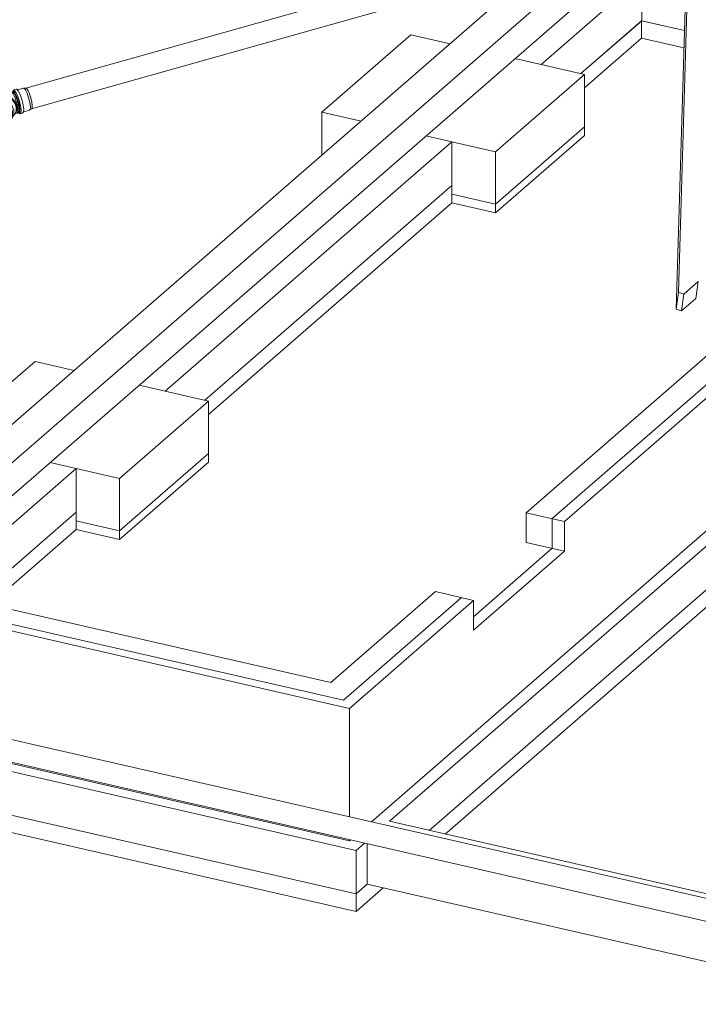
# Model space of a CAD drawing. Header units: millimetres. Extents: x -70712 to -20979, y -30151 to 7529.
# Tile 19 of 22: x -30970 to -27492, y -926 to 4123. Entities that reach past the tile are written whole.
import ezdxf

# ---------------------------------------------------------------- set-up
doc = ezdxf.new("R2010")
doc.units = ezdxf.units.MM
for name, color, linetype, lineweight in [('A-WALL', 113, 'Continuous', 18), ('P-PIPE', 3, 'Continuous', 18), ('S-BEAM', 12, 'Continuous', 18), ('S-FNDN', 32, 'Continuous', 18)]:
    doc.layers.add(name, color=color, linetype=linetype, lineweight=lineweight)

# ---------------------------------------------------------------- blocks, each defined once
blk = doc.blocks.new('Gros béton - Gros béton-318223-Perspective réseaux sous dallage')
at = {"layer": 'S-FNDN'}
for p, q in [((-58315.1, 3847), (-58003, 4118.4)), ((-58003, 4118.4), (-57783.8, 4068.2)), ((-58003, 4028.9), (-58003, 4118.4)), ((-58003, 4028.9), (-58296.3, 3773.8)), ((-57786.4, 3979.3), (-58003, 4028.9)), ((-60241.2, 2171.9), (-58975.2, 3272.9)), ((-59091.5, -34.1), (-55336.4, 3231.5)), ((-55186.1, 3272.7), (-59010, -52.7)), ((-58975.2, 3272.9), (-58975.2, 3183.4)), ((-58975.2, 3183.4), (-60222.5, 2098.7)), ((-72443.5, 2609.8), (-59466.3, -360.1)), ((-59466.3, -449.6), (-72443.5, 2520.3)), ((-61424.9, 1142.5), (-60901.3, 1597.8)), ((-60901.3, 1508.4), (-60901.3, 1597.8)), ((-60901.3, 1508.4), (-61343.5, 1123.8)), ((-59466.3, -360.1), (-59409.3, -310.5)), ((-59327.8, -329.1), (-59466.3, -449.6)), ((-59466.3, -449.6), (-59466.3, -360.1))]:
    blk.add_line(p, q, dxfattribs=at)
blk = doc.blocks.new('Plumbing-Bend-Valsir-PP-Negative-02 - Standard-V21-Perspective réseaux sous dallage')
at = {"layer": 'P-PIPE'}
for p, q in [((-61224.9, 3753.6), (-61233.4, 3751.2)), ((-61233.4, 3751.1), (-61232.3, 3751.2)), ((-61224.8, 3756.7), (-61227.8, 3755.9)), ((-61224.7, 3760.1), (-61226.8, 3755)), ((-61208.2, 3766.9), (-61222, 3763)), ((-61171.1, 3771.9), (-61202.6, 3763)), ((-61159.1, 3772), (-61170.4, 3772)), ((-61157.8, 3771.8), (-61159, 3772)), ((-61151.3, 3765), (-61157.4, 3771.6)), ((-61142.7, 3748), (-61150.8, 3764.2)), ((-61318.2, 3708.7), (-61324.9, 3702.7)), ((-61323.4, 3697), (-61324.8, 3695.7)), ((-61297.3, 3720.1), (-61299.9, 3717.8)), ((-61276.6, 3729.9), (-61283, 3728.1)), ((-61275.7, 3730.2), (-61276.6, 3729.9)), ((-61275.5, 3730.3), (-61276.2, 3730.1)), ((-61238.1, 3650.9), (-61238.6, 3653.1)), ((-61237.5, 3646.9), (-61238.1, 3650.9)), ((-61210.7, 3646.8), (-61208.1, 3652.9)), ((-61203.6, 3645.3), (-61204.4, 3645.2)), ((-61203.6, 3645.3), (-61195, 3647.7)), ((-61199, 3647), (-61194.5, 3649.9)), ((-61193.6, 3662.9), (-61196.3, 3683)), ((-61196.3, 3645.7), (-61191.4, 3642.2)), ((-61196.3, 3644.2), (-61193.3, 3645.1)), ((-61194.5, 3650.1), (-61193.6, 3662.8)), ((-61187.7, 3641.1), (-61173.9, 3645)), ((-61170.8, 3651.4), (-61139.6, 3660.2)), ((-61139, 3660.5), (-61129.3, 3666.3)), ((-61131.8, 3666.2), (-61129.5, 3666.2)), ((-61129.3, 3666.4), (-61127.4, 3669)), ((-61247.7, 3609), (-61246.3, 3610.3)), ((-61240.7, 3608.1), (-61234, 3614.1)), ((-61224.4, 3629.7), (-61220.2, 3633.5))]:
    blk.add_line(p, q, dxfattribs=at)
for points in [[(-61284.2, 3726.6, 0), (-61269.8, 3736.6, 0), (-61244.2, 3747.8, 0), (-61233.4, 3751.2, 0)], [(-61234.7, 3750.4, 0), (-61232, 3751.1, 0), (-61228.2, 3748.5, 0), (-61224.3, 3743.1, 0)], [(-61195.5, 3682.2, 0), (-61201.6, 3706.9, 0), (-61209.8, 3730.3, 0), (-61218.4, 3747.7, 0), (-61225.8, 3755.7, 0), (-61230.4, 3752.6, 0), (-61230.7, 3751.6, 0)], [(-61218.1, 3745.5, 0), (-61225.1, 3753.1, 0), (-61228.3, 3752.4, 0)], [(-61192.5, 3683, 0), (-61198.6, 3707.8, 0), (-61206.8, 3731.2, 0), (-61215.4, 3748.6, 0), (-61222.8, 3756.5, 0), (-61225.9, 3756.1, 0)], [(-61186.8, 3682.6, 0), (-61193.4, 3709.6, 0), (-61202.4, 3735.1, 0), (-61211.8, 3754.1, 0), (-61219.8, 3762.8, 0), (-61224.9, 3759.4, 0)], [(-61223.8, 3742.4, 0), (-61219.1, 3733.3, 0), (-61214.3, 3721.8, 0), (-61209.8, 3708.7, 0), (-61205.8, 3694.9, 0), (-61202.8, 3681.3, 0)], [(-61196.3, 3683, 0), (-61202.1, 3706.6, 0), (-61209.9, 3728.9, 0), (-61218, 3745.3, 0)], [(-61173, 3686.5, 0), (-61179.6, 3713.5, 0), (-61188.5, 3739, 0), (-61198, 3758, 0), (-61206, 3766.7, 0), (-61209.2, 3766.3, 0)], [(-61138.7, 3698.2, 0), (-61144.9, 3722.9, 0), (-61153, 3746.3, 0), (-61161.7, 3763.7, 0), (-61169, 3771.7, 0), (-61172, 3771.4, 0)], [(-61129.1, 3702, 0), (-61134.9, 3725.5, 0), (-61142.6, 3747.7, 0)], [(-61227.6, 3653.8, 0), (-61237.9, 3679, 0), (-61257.1, 3699.6, 0), (-61281.4, 3711.4, 0), (-61306, 3712.2, 0), (-61326, 3701.7, 0), (-61337.4, 3682.1, 0), (-61337.8, 3680.5, 0)], [(-61235.7, 3650.8, 0), (-61245.2, 3673.9, 0), (-61262.8, 3692.8, 0), (-61285, 3703.7, 0), (-61307.5, 3704.4, 0), (-61325.8, 3694.7, 0), (-61331.9, 3687.2, 0)], [(-61322, 3694.6, 0), (-61324, 3692.8, 0), (-61324.8, 3692, 0)], [(-61234.2, 3652.1, 0), (-61243.7, 3675.2, 0), (-61261.3, 3694.1, 0), (-61283.6, 3705, 0), (-61306.1, 3705.6, 0), (-61324.4, 3696, 0)], [(-61220.9, 3659.7, 0), (-61231.2, 3685, 0), (-61250.4, 3705.6, 0), (-61274.7, 3717.4, 0), (-61299.3, 3718.2, 0), (-61319.3, 3707.7, 0)], [(-61303.4, 3702.5, 0), (-61306.6, 3701.9, 0), (-61309.1, 3701.3, 0)], [(-61208.2, 3675.2, 0), (-61217.7, 3698.4, 0), (-61235.3, 3717.3, 0), (-61257.5, 3728.1, 0), (-61280.1, 3728.8, 0), (-61298.3, 3719.2, 0)], [(-61281.6, 3700.2, 0), (-61285.1, 3701.3, 0), (-61286.4, 3701.6, 0)], [(-61205.7, 3679.9, 0), (-61214.7, 3701.8, 0), (-61231.4, 3719.7, 0), (-61252.5, 3730, 0), (-61273.8, 3730.6, 0), (-61275.5, 3730.2, 0)], [(-61254, 3730.4, 0), (-61263.4, 3731.6, 0), (-61272.4, 3730.9, 0)], [(-61262.4, 3689.8, 0), (-61263.9, 3690.9, 0), (-61267.2, 3693.2, 0)], [(-61233.2, 3721, 0), (-61238.1, 3724.1, 0), (-61250.7, 3729.5, 0), (-61251.9, 3729.8, 0)], [(-61215.4, 3702.9, 0), (-61217, 3705.2, 0), (-61226.7, 3715.8, 0), (-61229.9, 3718.6, 0)], [(-61217.1, 3728.7, 0), (-61216.3, 3726.9, 0), (-61215.7, 3725.4, 0)], [(-61205.7, 3679.9, 0), (-61209.9, 3692.9, 0), (-61213.5, 3699.9, 0)], [(-61209, 3706.1, 0), (-61208.6, 3704.8, 0), (-61207.9, 3702.6, 0)], [(-61176.1, 3645.2, 0), (-61171, 3648.6, 0), (-61169.9, 3663.3, 0), (-61173, 3686.5, 0)], [(-61141.6, 3660.4, 0), (-61137, 3663.5, 0), (-61135.9, 3676.9, 0), (-61138.7, 3698.2, 0)], [(-61127.1, 3669.9, 0), (-61126.4, 3681.9, 0), (-61129.1, 3702, 0)], [(-61263.7, 3598, 0), (-61259.6, 3598.7, 0), (-61239.6, 3609.2, 0), (-61228.2, 3628.8, 0), (-61227.6, 3653.8, 0)], [(-61257.7, 3602.7, 0), (-61246.7, 3610, 0), (-61236.2, 3628, 0), (-61235.7, 3650.8, 0)], [(-61245.6, 3670.5, 0), (-61247.1, 3672.9, 0), (-61249.5, 3676.4, 0)], [(-61245.2, 3611.3, 0), (-61234.8, 3629.3, 0), (-61234.2, 3652.1, 0)], [(-61234, 3614.1, 0), (-61232.9, 3615.1, 0), (-61221.5, 3634.8, 0), (-61220.9, 3659.7, 0)], [(-61220.2, 3633.5, 0), (-61219.2, 3634.4, 0), (-61208.7, 3652.4, 0), (-61208.2, 3675.2, 0)], [(-61215, 3641.2, 0), (-61205.8, 3644.6, 0), (-61203.6, 3645.3, 0)], [(-61213.6, 3643.8, 0), (-61212.9, 3644.8, 0), (-61207.3, 3654.9, 0), (-61206.7, 3656.5, 0)], [(-61210, 3649.2, 0), (-61206.2, 3658.2, 0), (-61205.7, 3679.9, 0)], [(-61205.8, 3660.1, 0), (-61204.8, 3666.9, 0), (-61205.7, 3679.9, 0)], [(-61202.8, 3681.3, 0), (-61200.8, 3668.8, 0), (-61200, 3658.4, 0), (-61200.5, 3650.7, 0), (-61202.2, 3646.2, 0), (-61204.6, 3645.2, 0)], [(-61200.9, 3649, 0), (-61201.1, 3648.4, 0), (-61201.5, 3647.3, 0)], [(-61200.2, 3662.7, 0), (-61200.1, 3661.2, 0), (-61200.1, 3660.2, 0)], [(-61200.1, 3645.4, 0), (-61198.3, 3644.4, 0), (-61193.7, 3647.5, 0), (-61192.7, 3660.9, 0), (-61195.5, 3682.2, 0)], [(-61195.3, 3645.3, 0), (-61190.7, 3648.3, 0), (-61189.7, 3661.8, 0), (-61192.5, 3683, 0)], [(-61191.4, 3642.2, 0), (-61189.9, 3641.3, 0), (-61184.8, 3644.7, 0), (-61183.7, 3659.4, 0), (-61186.8, 3682.6, 0)], [(-61250.8, 3610, 0), (-61248.5, 3611.9, 0), (-61246.4, 3614.2, 0)], [(-61239.2, 3626.9, 0), (-61238.6, 3629.1, 0), (-61237.9, 3631.9, 0)]]:
    blk.add_polyline3d(points, dxfattribs=at)

msp = doc.modelspace()

# ---------------------------------------------------------------- linework, layer by layer
at = {"layer": 'A-WALL'}
for p, q in [((-31874.4, 1295.8), (-28025.5, 4643)), ((-27886.5, 4568.4), (-31696.4, 1255.1)), ((-31541.6, 1219.6), (-27884.3, 4400.2)), ((-29167.7, 9.8), (-25622.9, 3092.6)), ((-42410.7, 2916.6), (-29280.6, -88.3)), ((-26764.8, 2779.7), (-28178.3, 1550.5)), ((-26879.6, 2748.3), (-28240.6, 1564.7)), ((-28374, 1595.3), (-27125.8, 2680.8)), ((-34024.9, 1787.9), (-29375.9, 724)), ((-29310.9, 633.9), (-34093.3, 1728.4)), ((-29280.6, 591.9), (-34125.3, 1700.6)), ((-28374, 1443.1), (-28374, 1595.3)), ((-28374, 1595.3), (-28178.3, 1550.5)), ((-28240.6, 1564.7), (-28240.6, 1412.6)), ((-28178.3, 1550.5), (-28178.3, 1398.3)), ((-28178.3, 1398.3), (-28374, 1443.1)), ((-28240.6, 1412.6), (-28643.8, 1061.9)), ((-28178.3, 1398.3), (-28643.8, 993.5)), ((-29375.9, 724), (-28839.6, 1190.4)), ((-28643.8, 1145.6), (-28839.6, 1190.4)), ((-28706.1, 1159.9), (-29310.9, 633.9)), ((-28643.8, 1145.6), (-29280.6, 591.9)), ((-28643.8, 993.5), (-28643.8, 1145.6)), ((-29280.6, 35.6), (-29280.6, 591.9)), ((-29280.6, -88.3), (-29280.6, -81.6)), ((-29280.6, -88.3), (-29274.5, -83))]:
    msp.add_line(p, q, dxfattribs=at)
at = {"layer": 'P-PIPE', "color": 44}
for p, q in [((-28214.3, 4540), (-30939.3, 3771.9)), ((-30909.4, 3666.1), (-28304.7, 4400.2)), ((-30938.7, 3772), (-30939.4, 3771.9)), ((-30930.5, 3764.5), (-30932, 3766.6)), ((-30907.5, 3695.6), (-30908.3, 3700.2))]:
    msp.add_line(p, q, dxfattribs=at)
at = {"layer": 'P-PIPE', "color": 11}
for p, q in [((-26638.8, -568.9), (-42410.7, 3040.5)), ((-42410.7, 2923.2), (-26638.8, -686.2))]:
    msp.add_line(p, q, dxfattribs=at)
at = {"layer": 'P-PIPE', "color": 44}
for points in [[(-30932, 3766.6, 0), (-30936.1, 3771, 0), (-30937, 3771.6, 0)], [(-30915, 3727.5, 0), (-30917.8, 3736.1, 0), (-30922.5, 3748.5, 0), (-30927.3, 3758.9, 0), (-30929.6, 3762.9, 0)], [(-30909, 3704, 0), (-30910, 3708.8, 0), (-30913.6, 3722.6, 0), (-30914.1, 3724.5, 0)], [(-30906, 3682.7, 0), (-30906.1, 3684.1, 0), (-30907.5, 3695.6, 0)], [(-30911.2, 3666.2, 0), (-30909.3, 3666.1, 0), (-30907, 3668.8, 0)], [(-30906.7, 3670, 0), (-30905.9, 3675, 0), (-30905.9, 3680.5, 0)]]:
    msp.add_polyline3d(points, dxfattribs=at)
at = {"layer": 'S-BEAM'}
for p, q in [((-27538.7, 4590.5), (-27593.5, 2725.7)), ((-27605.3, 2639.7), (-27550.5, 4504.5)), ((-27566.3, 2715.8), (-27492.3, 2780.2)), ((-27492.3, 2780.2), (-27504.1, 2694.2)), ((-27605.3, 2639.7), (-27593.5, 2725.7)), ((-27593.5, 2725.7), (-27566.3, 2715.8)), ((-27578.1, 2629.8), (-27566.3, 2715.8)), ((-27504.1, 2694.2), (-27578.1, 2629.8)), ((-27578.1, 2629.8), (-27605.3, 2639.7)), ((-29074.7, 12.5), (-26638.8, -545)), ((-29188.8, -102.6), (-29188.8, -310.5)), ((-29188.8, -310.5), (-26499.9, -925.8))]:
    msp.add_line(p, q, dxfattribs=at)
at = {"layer": 'S-FNDN'}
for p, q in [((-28298.3, 3893.6), (-27782.5, 4342.1)), ((-27782.5, 4118.4), (-27782.5, 4342.1)), ((-27782.5, 4118.4), (-28094.6, 3847)), ((-27782.5, 4118.4), (-27563.4, 4068.2)), ((-28965.6, 4046.3), (-29422.1, 3649.4)), ((-28764.5, 4000.3), (-28965.6, 4046.3)), ((-28431.8, 3924.2), (-28298.3, 3893.6)), ((-28298.3, 3893.6), (-28431.8, 3924.2)), ((-28075.9, 3842.7), (-28298.3, 3893.6)), ((-28532.3, 3445.8), (-28075.9, 3842.7)), ((-28075.9, 3842.7), (-28075.9, 3574.2)), ((-29422.1, 3649.4), (-29221, 3603.4)), ((-29422.1, 3428.5), (-29422.1, 3649.4)), ((-28075.9, 3574.2), (-28532.3, 3177.3)), ((-28532.3, 3177.3), (-28075.9, 3574.2)), ((-28075.9, 3574.2), (-28075.9, 3529.5)), ((-30224.5, 2218.5), (-28754.7, 3496.7)), ((-28754.7, 3496.7), (-28888.2, 3527.2)), ((-28888.2, 3527.2), (-28754.7, 3496.7)), ((-28754.7, 3272.9), (-28754.7, 3496.7)), ((-28754.7, 3496.7), (-28532.3, 3445.8)), ((-28075.9, 3529.5), (-28532.3, 3132.5)), ((-28532.3, 3177.3), (-28532.3, 3445.8)), ((-28754.7, 3272.9), (-30020.8, 2171.9)), ((-25115.9, 3231.5), (-28871, -34.1)), ((-28532.3, 3177.3), (-28754.7, 3228.2)), ((-28754.7, 3228.2), (-28532.3, 3177.3)), ((-28532.3, 3132.5), (-28754.7, 3183.4)), ((-28532.3, 3132.5), (-28532.3, 3177.3)), ((-29074.7, 12.5), (-25491.6, 3128.6)), ((-42223, 2833.5), (-29245.9, -136.3)), ((-29245.9, -360.1), (-42223, 2609.8)), ((-30891.8, 2371.2), (-31348.2, 1974.3)), ((-30690.7, 2325.2), (-30891.8, 2371.2)), ((-30357.9, 2249.1), (-30224.5, 2218.5)), ((-30224.5, 2218.5), (-30357.9, 2249.1)), ((-30002, 2167.6), (-30224.5, 2218.5)), ((-30458.4, 1770.7), (-30002, 2167.6)), ((-30002, 2167.6), (-30002, 1899.1)), ((-30458.4, 1502.2), (-30002, 1899.1)), ((-30002, 1899.1), (-30458.4, 1502.2)), ((-30002, 1899.1), (-30002, 1854.4)), ((-31408.2, 1189.1), (-30680.9, 1821.6)), ((-30680.9, 1821.6), (-30814.4, 1852.1)), ((-30814.4, 1852.1), (-30680.9, 1821.6)), ((-30680.9, 1597.8), (-30680.9, 1821.6)), ((-30680.9, 1821.6), (-30458.4, 1770.7)), ((-30002, 1854.4), (-30458.4, 1457.4)), ((-30458.4, 1502.2), (-30458.4, 1770.7)), ((-30680.9, 1597.8), (-31204.5, 1142.5)), ((-30680.9, 1553.1), (-30458.4, 1502.2)), ((-30458.4, 1502.2), (-30680.9, 1553.1)), ((-30458.4, 1457.4), (-30680.9, 1508.4)), ((-30458.4, 1457.4), (-30458.4, 1502.2)), ((-29245.9, -136.3), (-29203.3, -99.3)), ((-29245.9, -136.3), (-29245.9, -360.1)), ((-29188.8, -310.5), (-29245.9, -360.1))]:
    msp.add_line(p, q, dxfattribs=at)

# ---------------------------------------------------------------- block references
at = {"layer": 'P-PIPE'}
msp.add_blockref('Plumbing-Bend-Valsir-PP-Negative-02 - Standard-V21-Perspective réseaux sous dallage', (30220.4, 0), dxfattribs=at)
at = {"layer": 'S-FNDN'}
msp.add_blockref('Gros béton - Gros béton-318223-Perspective réseaux sous dallage', (30220.4, 0), dxfattribs=at)

doc.saveas('drawing.dxf')
